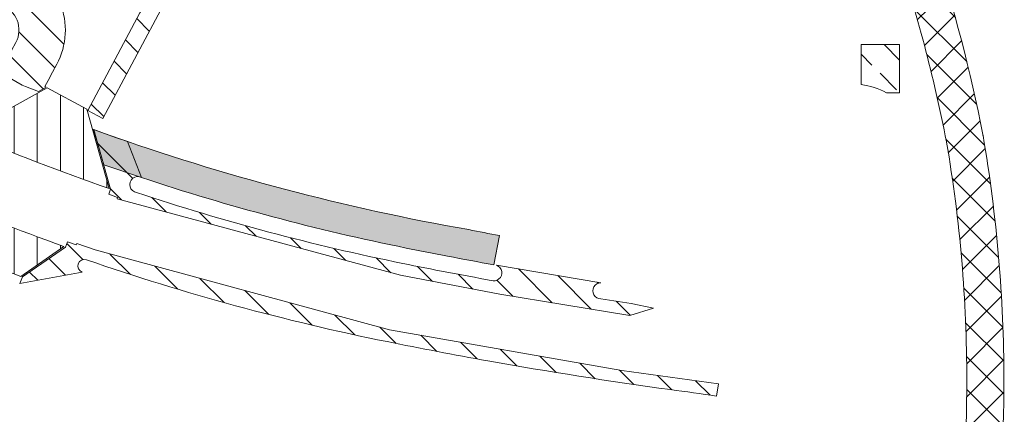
# Model space of a CAD drawing. Header units: metres. Extents: x 167411 to 168816, y 461777 to 462985.
# Tile 255 of 256: x 167811 to 167917, y 462668 to 462711. Entities that reach past the tile are written whole.
import ezdxf

# ---------------------------------------------------------------- set-up
doc = ezdxf.new("R2010")
doc.units = ezdxf.units.M
doc.header["$LTSCALE"] = 0.5
for name, color, linetype, lineweight, true_color in [('Noord-N-WE-GW-AANVULLEN-menggranulaat uitvullen', 7, 'Continuous', 18, 0xff7f01), ('Noord-N-WE-GW-AANVULLEN-teelgrond 1e grootte boom', 7, 'Continuous', 18, 0x0001ff), ('Noord-N-WE-GW-AANVULLEN-vrijgekomen grond (uitvullen)', 7, 'Continuous', 18, 0x0100ff), ('Noord-N-WE-GW-AANVULLEN-zand uitvullen', 7, 'Continuous', 18, 0x3fff01), ('Zuid-N-WE-GW-AANVULLEN-menggranulaat', 7, 'Continuous', 18, 0x01ff7f), ('Zuid-N-WE-GW-AANVULLEN-menggranulaat uitvullen', 7, 'Continuous', 18, 0xff7f01), ('Zuid-N-WE-GW-AANVULLEN-teelgrond 2e en 3e grootte boom', 7, 'Continuous', 18, 0xbf01ff), ('Zuid-N-WE-GW-AANVULLEN-vrijgekomen grond (uitvullen)', 7, 'Continuous', 18, 0x0100ff), ('Zuid-N-WE-GW-ONTGRAVEN-grond-menggranulaat', 7, 'Continuous', 18, 0xff0001)]:
    doc.layers.add(name, color=color, linetype=linetype, lineweight=lineweight, true_color=true_color)
pattern_1 = [(90, (0, 0), (-2.5, 0), [])]
pattern_2 = [(135, (0, 0), (-1.767766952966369, -1.767766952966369), [])]

msp = doc.modelspace()

# ---------------------------------------------------------------- hatches: boundary and pattern name
at = {"layer": 'Noord-N-WE-GW-AANVULLEN-menggranulaat uitvullen', "transparency": 33554687}
h = msp.add_hatch(dxfattribs=at)
h.set_pattern_fill('ANSI31', color=256, scale=20, angle=45)
h.set_pattern_definition(pattern_1)
edge = h.paths.add_edge_path()
edge.add_arc((167900.3322941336, 462924.6375822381), 245.4416141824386, 247.0729265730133, 250.9597259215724)
edge.add_line((167820.2612152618, 462692.6242026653), (167817.8346949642, 462701.1818654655))
edge.add_line((167817.8346949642, 462701.1818654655), (167813.5750626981, 462703.4749092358))
edge.add_line((167813.5750626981, 462703.4749092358), (167804.7182587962, 462698.5855036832))
at = {"layer": 'Noord-N-WE-GW-AANVULLEN-teelgrond 1e grootte boom'}
h = msp.add_hatch(dxfattribs=at)
h.set_pattern_fill('ANSI33', color=256, scale=20)
h.set_pattern_definition([(45, (0, 0), (-3.535533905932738, 3.535533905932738), []), (45, (3.5355339, 0), (-3.535533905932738, 3.535533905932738), [2.5, -1.25])])
h.paths.add_polyline_path([(167851.496245, 462738.563006), (167851.496245, 462733.563006), (167857.496245, 462733.563006), (167857.496245, 462738.563006)])
h.paths.add_polyline_path([(167851.3662560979, 462731.3587327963), (167851.3662560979, 462726.3587327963), (167857.3662560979, 462726.3587327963), (167857.3662560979, 462731.3587327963)])
h.paths.add_polyline_path([(167853.7575194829, 462724.8166165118), (167854.1870491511, 462719.8351002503), (167860.1648686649, 462720.3505358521), (167859.7353389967, 462725.3320521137)])
edge = h.paths.add_edge_path()
edge.add_line((167819.752561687, 462698.5678700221), (167818.5773189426, 462699.0071671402))
edge.add_line((167818.5773189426, 462699.0071671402), (167819.6625522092, 462695.1794274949))
edge.add_line((167819.6625522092, 462695.1794274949), (167823.7469851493, 462693.8079464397))
edge.add_arc((167900.6604038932, 462925.3685777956), 243.9999999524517, 251.6259691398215, 258.5614237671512)
edge.add_arc((167946.0157406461, 463149.5269567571), 472.7008644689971, 258.5614237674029, 259.1146180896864)
edge.add_arc((167946.0157504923, 463149.526999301), 472.7009081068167, 259.1146178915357, 259.7296689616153)
edge.add_line((167861.7366223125, 462684.3999445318), (167862.3462604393, 462687.5686881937))
edge.add_arc((167897.0482822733, 462880.5361637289), 196.0629412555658, 258.8202020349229, 259.8052653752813, ccw=False)
edge.add_arc((167900.6604038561, 462925.3685776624), 240.799999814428, 250.3668830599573, 260.0454236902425, ccw=False)
edge = h.paths.add_edge_path()
edge.add_line((167578.4032729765, 462799.7303160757), (167596.6203670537, 462796.9720314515))
edge.add_line((167596.6203670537, 462796.9720314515), (167601.6020787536, 462796.1410789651))
edge.add_arc((167606.5339795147, 462827.100711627), 31.34999999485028, 260.94877682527, 275.6641324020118)
edge.add_line((167609.6281247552, 462795.9037764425), (167609.6238054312, 462793.4097978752))
edge.add_arc((167603.0385404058, 462821.3954510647), 28.74999999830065, 263.5356267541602, 283.2413064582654, ccw=False)
edge.add_arc((167609.42836148, 462855.0211414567), 62.93352959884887, 252.2468160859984, 261.20118637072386, ccw=False)
edge.add_arc((167562.3483782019, 462696.7118973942), 102.2499999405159, 74.17099039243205, 77.73495314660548)
edge.add_arc((167562.3483781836, 462696.7118973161), 102.250000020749, 77.73495314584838, 81.12712426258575)
edge.add_line((167578.1196902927, 462797.7382711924), (167578.4032729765, 462799.7303160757))
edge = h.paths.add_edge_path()
edge.add_arc((167472.8983696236, 462038.8933752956), 768.1212285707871, 83.66386098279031, 84.63420210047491, ccw=False)
edge.add_line((167557.6691693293, 462802.3225686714), (167557.5895591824, 462800.5467459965))
edge.add_arc((167555.5527658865, 462613.8437053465), 186.7141502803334, 89.37496984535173, 91.48672537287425)
edge.add_line((167550.7084035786, 462800.495000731), (167546.2931048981, 462800.5326116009))
edge.add_line((167546.2931048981, 462800.5326116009), (167544.6420942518, 462803.1182976))
edge.add_line((167544.6420942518, 462803.1182976), (167544.728463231, 462803.6486691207))
edge = h.paths.add_edge_path()
edge.add_line((167502.3501883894, 462807.3307395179), (167484.6232827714, 462807.8409732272))
edge.add_line((167484.6232827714, 462807.8409732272), (167479.5257499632, 462809.9299242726))
edge.add_line((167479.5257499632, 462809.9299242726), (167479.5256575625, 462809.9101138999))
edge.add_arc((167475.679294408, 461985.2643094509), 824.6547746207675, 89.73275947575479, 92.94858476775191)
edge.add_arc((167431.5555315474, 462841.903473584), 33.11999999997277, 262.34218993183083, 272.94858476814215, ccw=False)
edge.add_line((167427.142078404, 462809.0788512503), (167426.7420394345, 462806.1212264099))
edge.add_arc((167432.0353601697, 462845.4296723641), 39.66324706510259, 262.3306199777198, 270.6948268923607)
edge.add_arc((167473.7999534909, 462046.5827580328), 760.3082304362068, 90.64474842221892, 93.112606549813, ccw=False)
edge.add_line((167465.244398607, 462806.842850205), (167494.8134747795, 462803.0676205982))
edge.add_arc((167472.8515045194, 461852.3212443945), 951.0000000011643, 86.68204269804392, 88.67671915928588, ccw=False)
edge.add_line((167527.8924539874, 462801.7271080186), (167531.204409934, 462801.5236236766))
edge.add_line((167531.204409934, 462801.5236236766), (167531.5202549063, 462805.673126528))
edge.add_arc((167473.7849370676, 462047.1590229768), 760.7082306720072, 85.64724816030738, 87.84798802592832)
at = {"layer": 'Noord-N-WE-GW-AANVULLEN-vrijgekomen grond (uitvullen)'}
h = msp.add_hatch(dxfattribs=at)
h.set_pattern_fill('ANSI31', color=256, scale=20, angle=90)
h.set_pattern_definition(pattern_2)
edge = h.paths.add_edge_path()
edge.add_line((167808.3683512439, 462705.2060566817), (167809.7296364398, 462707.5111501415))
edge.add_line((167809.7296364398, 462707.5111501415), (167810.1919921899, 462708.3776063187))
edge.add_arc((167807.6775825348, 462709.7193380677), 2.850000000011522, 331.9148606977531, 431.6198591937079)
edge.add_arc((167826.5179602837, 462766.4212134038), 56.90000000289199, 241.1594014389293, 251.6198591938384, ccw=False)
edge.add_arc((167788.8043579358, 462703.2807129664), 16.79999999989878, 52.33085639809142, 65.96969185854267)
edge.add_arc((167826.5179603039, 462766.4212134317), 56.90000003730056, 232.5141128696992, 237.141146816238, ccw=False)
edge.add_arc((167826.5179602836, 462766.4212134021), 56.90000000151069, 213.4083665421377, 232.5141128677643, ccw=False)
edge.add_arc((167743.0412131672, 462711.3609492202), 43.10000000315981, 33.40836654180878, 41.68478894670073)
edge.add_arc((167795.9287975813, 462740.0977247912), 20.69999999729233, 168.2508830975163, 180.204525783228, ccw=False)
edge.add_line((167775.6624913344, 462744.3127966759), (167776.1615525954, 462746.2415042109))
edge.add_arc((167743.0412131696, 462711.3609492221), 48.10000000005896, 33.40836654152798, 46.48278059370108, ccw=False)
edge.add_arc((167826.5179602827, 462766.4212134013), 51.90000000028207, 213.408366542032, 251.6198591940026)
edge.add_arc((167807.6775825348, 462709.7193380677), 7.849999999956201, -28.085139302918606, 71.61985919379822, ccw=False)
edge.add_line((167814.6032371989, 462706.0236909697), (167814.1408814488, 462705.1572347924))
edge.add_line((167814.1408814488, 462705.1572347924), (167813.670098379, 462704.2749857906))
edge.add_line((167813.670098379, 462704.2749857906), (167813.6721555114, 462704.2745007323))
edge.add_line((167813.6721555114, 462704.2745007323), (167813.3166532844, 462703.6141082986))
edge.add_line((167813.3166532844, 462703.6141082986), (167813.4487317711, 462703.5430078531))
edge.add_line((167813.4487317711, 462703.5430078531), (167812.636672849, 462703.1049307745))
edge.add_line((167812.636672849, 462703.1049307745), (167811.2170867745, 462703.6284077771))
edge.add_line((167811.2170867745, 462703.6284077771), (167810.8745591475, 462703.766880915))
edge.add_line((167810.8745591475, 462703.766880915), (167808.3683512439, 462705.2060566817))
h = msp.add_hatch(dxfattribs=at)
h.set_pattern_fill('ANSI31', color=256, scale=20, angle=90)
h.set_pattern_definition(pattern_2)
edge = h.paths.add_edge_path()
edge.add_line((167873.2715945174, 462682.4604308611), (167862.0112099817, 462684.3537748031))
edge.add_arc((167861.7326701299, 462683.5368197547), 0.8631338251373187, -110.2783109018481, 71.17325119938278, ccw=False)
edge.add_arc((167946.0157744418, 463149.5271277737), 474.4010387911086, 258.5614237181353, 259.7296688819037, ccw=False)
edge.add_arc((167900.6604038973, 462925.3685778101), 245.6999999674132, 251.625969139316, 258.5614234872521, ccw=False)
edge.add_arc((167823.3366962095, 462693.0485631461), 0.8631338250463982, 61.617989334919, 261.6339489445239, ccw=False)
edge.add_line((167823.7469851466, 462693.8079464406), (167822.2276370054, 462697.7000884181))
edge.add_line((167822.2276370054, 462697.7000884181), (167819.752561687, 462698.5678700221))
edge.add_line((167819.752561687, 462698.5678700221), (167818.601261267, 462698.9982176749))
edge.add_line((167818.601261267, 462698.9982176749), (167820.4021979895, 462692.5706137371))
edge.add_line((167820.4021979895, 462692.5706137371), (167820.2048240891, 462692.0040066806))
edge.add_line((167820.2048240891, 462692.0040066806), (167821.149020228, 462691.6746229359))
edge.add_line((167821.149020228, 462691.6746229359), (167821.0996126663, 462691.532993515))
edge.add_line((167821.0996126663, 462691.532993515), (167851.676030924, 462683.2745233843))
edge.add_line((167851.676030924, 462683.2745233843), (167862.3660879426, 462681.2385327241))
edge.add_line((167862.3660879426, 462681.2385327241), (167876.405356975, 462678.9467754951))
edge.add_line((167876.405356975, 462678.9467754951), (167878.9391137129, 462679.7336717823))
edge.add_line((167878.9391137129, 462679.7336717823), (167876.5470773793, 462680.2399602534))
edge.add_line((167876.5470773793, 462680.2399602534), (167873.2855559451, 462680.7343581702))
edge.add_arc((167873.2676423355, 462681.5973060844), 0.8631338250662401, 89.73764887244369, 271.1892106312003, ccw=False)
at = {"layer": 'Noord-N-WE-GW-AANVULLEN-zand uitvullen'}
h = msp.add_hatch(dxfattribs=at)
h.set_pattern_fill('ANSI31', color=256, scale=20, angle=90)
h.set_pattern_definition(pattern_2)
edge = h.paths.add_edge_path()
edge.add_line((167749.9464689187, 462732.4489679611), (167748.3157090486, 462733.7721422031))
edge.add_line((167748.3157090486, 462733.7721422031), (167754.5501662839, 462741.3597160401))
edge.add_line((167754.5501662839, 462741.3597160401), (167764.9394306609, 462754.0038497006))
edge.add_arc((167764.012295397, 462752.4029373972), 1.850000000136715, -26.0576243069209, 59.923609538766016, ccw=False)
edge.add_line((167765.6742479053, 462751.5902788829), (167765.4030401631, 462751.2602086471))
edge.add_line((167765.4030401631, 462751.2602086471), (167764.7681908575, 462750.4875726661))
edge.add_line((167764.7681908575, 462750.4875726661), (167756.1026763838, 462739.9413088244))
edge.add_line((167756.1026763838, 462739.9413088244), (167749.9464689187, 462732.4489679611))
edge = h.paths.add_edge_path()
edge.add_line((167810.1293982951, 462723.4999018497), (167809.4386496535, 462721.6654249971))
edge.add_arc((167826.3977031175, 462766.3047533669), 47.75226834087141, 213.4088242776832, 249.1975735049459, ccw=False)
edge.add_arc((167742.884921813, 462711.218561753), 52.29208756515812, 33.40992391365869, 41.08554998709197)
edge.add_line((167782.2989929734, 462745.5841465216), (167783.772605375, 462746.8761828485))
edge.add_arc((167742.9192725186, 462711.2429217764), 54.21000000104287, 33.408366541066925, 41.095720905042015, ccw=False)
edge.add_arc((167826.3960196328, 462766.3031859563), 45.79000000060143, 213.4083665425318, 249.1916025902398)
edge = h.paths.add_edge_path()
edge.add_line((167832.8608694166, 462724.461658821), (167832.8628630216, 462724.417020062))
edge.add_line((167832.8628630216, 462724.417020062), (167832.8399695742, 462724.4160300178))
edge.add_line((167832.8399695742, 462724.4160300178), (167833.0613952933, 462719.4580923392))
edge.add_line((167833.0613952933, 462719.4580923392), (167833.0842872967, 462719.4591147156))
edge.add_line((167833.0842872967, 462719.4591147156), (167833.1341986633, 462718.3415505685))
edge.add_arc((167836.0106400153, 462774.2175613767), 55.94999998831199, 267.0530717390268, 274.9281216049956)
edge.add_line((167840.8170770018, 462718.4743944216), (167870.436461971, 462721.0283165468))
edge.add_line((167870.436461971, 462721.0283165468), (167870.6169378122, 462718.9360860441))
edge.add_line((167870.6169378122, 462718.9360860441), (167840.9974794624, 462716.3821575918))
edge.add_arc((167836.0106400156, 462774.2175613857), 58.04999999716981, 263.4683981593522, 274.9281216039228, ccw=False)
edge.add_arc((167829.7258858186, 462719.3261744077), 2.800000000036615, 177.8736503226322, 263.4683981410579, ccw=False)
edge.add_line((167826.9278137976, 462719.4300636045), (167829.8827276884, 462718.7707483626))
edge.add_line((167829.8827276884, 462718.7707483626), (167830.4841172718, 462721.4660514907))
edge.add_line((167830.4841172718, 462721.4660514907), (167830.5117628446, 462721.6108535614))
edge.add_line((167830.5117628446, 462721.6108535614), (167830.9468928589, 462724.3377614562))
edge.add_line((167830.9468928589, 462724.3377614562), (167830.7587835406, 462724.3677778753))
edge.add_line((167830.7587835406, 462724.3677778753), (167832.8608694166, 462724.461658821))
edge = h.paths.add_edge_path()
edge.add_line((167827.8648713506, 462724.8295566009), (167829.5824657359, 462724.555481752))
edge.add_line((167829.5824657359, 462724.555481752), (167832.8102013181, 462724.6996351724))
edge.add_line((167832.8102013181, 462724.6996351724), (167832.5505339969, 462730.5138395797))
edge.add_line((167832.5505339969, 462730.5138395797), (167827.9559298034, 462730.3086406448))
edge.add_arc((167795.3298903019, 462728.1105633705), 32.69999995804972, -5.758553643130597, 3.854299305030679, ccw=False)
edge = h.paths.add_edge_path()
edge.add_line((167817.9536276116, 462701.0487781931), (167819.5593207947, 462700.1919530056))
edge.add_line((167819.5593207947, 462700.1919530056), (167826.4026807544, 462713.0164317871))
edge.add_arc((167826.0324682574, 462710.2410142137), 2.799999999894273, 82.40217579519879, 151.9148606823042)
edge.add_line((167823.5621710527, 462711.5592068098), (167817.9536276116, 462701.0487781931))
at = {"layer": 'Zuid-N-WE-GW-AANVULLEN-menggranulaat'}
h = msp.add_hatch(dxfattribs=at)
h.set_pattern_fill('ANSI37', color=256, scale=20)
h.set_pattern_definition([(45, (0, 0), (-1.767766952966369, 1.767766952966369), []), (135, (0, 0), (-1.767766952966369, -1.767766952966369), [])])
edge = h.paths.add_edge_path()
edge.add_arc((167803.4791472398, 462466.3690323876), 20.99999999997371, 297.6526232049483, 334.9313167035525)
edge.add_line((167822.5009582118, 462457.4712401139), (167827.8134121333, 462468.8282701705))
edge.add_arc((167808.7916689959, 462477.7260058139), 20.99991456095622, 334.9313782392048, 364.503464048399)
edge.add_line((167829.7267481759, 462479.3749058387), (167827.4790799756, 462507.9125713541))
edge.add_arc((167825.4852546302, 462507.755534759), 2.000000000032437, 4.503402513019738, 90.27156755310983)
edge.add_arc((167824.8460969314, 462642.6050917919), 132.8510717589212, 259.64941472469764, 270.2715675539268, ccw=False)
edge.add_arc((167754.8900732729, 462225.1511423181), 290.4445156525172, 80.86994677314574, 87.31915756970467)
edge.add_arc((167775.0175849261, 462636.516389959), 121.415015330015, 260.654251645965, 266.9109979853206, ccw=False)
edge.add_arc((167974.3146421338, 463868.2755060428), 1369.192570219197, 259.95828140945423, 260.7955184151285, ccw=False)
edge.add_arc((167530.3156294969, 461237.1591816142), 1299.214996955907, 80.9099083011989, 81.3481679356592)
edge.add_line((167725.7562178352, 462521.5900223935), (167726.5613614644, 462523.2881156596))
edge.add_arc((167530.3156294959, 461237.1591816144), 1301.01499695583, 80.90924953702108, 81.32436302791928, ccw=False)
edge.add_arc((167974.3146421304, 463868.2755060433), 1367.392570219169, 259.957655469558, 260.7956117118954)
edge.add_arc((167775.0175849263, 462636.5163899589), 119.6150153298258, 260.6531923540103, 266.9079431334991)
edge.add_arc((167754.8900732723, 462225.1511423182), 292.2445156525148, 80.8661692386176, 87.3178939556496, ccw=False)
edge.add_arc((167824.846096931, 462642.6050917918), 131.0510717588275, 259.6410738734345, 270.081003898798)
edge.add_arc((167825.0285473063, 462513.5541490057), 1.999999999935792, 270.0810038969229, 364.5034025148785)
edge.add_line((167827.0223726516, 462513.711185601), (167826.3476529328, 462522.277808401))
edge.add_arc((167851.2704697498, 462524.2407658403), 25.00000000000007, 159.6344798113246, 184.5034025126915, ccw=False)
edge.add_line((167827.8331801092, 462532.9409643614), (167839.6054740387, 462564.6541099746))
edge.add_arc((167863.0427636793, 462555.9539114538), 25.00000000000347, 92.92646269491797, 159.6344798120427, ccw=False)
edge.add_arc((167859.6731861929, 462621.8678397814), 41.00000000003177, 272.9264626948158, 332.9525938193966)
edge.add_arc((167761.4366320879, 462672.0242893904), 151.2999999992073, 332.9525938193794, 343.4711954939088)
edge.add_arc((167761.4366320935, 462672.0242893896), 151.2999999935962, 343.4711954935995, 352.7182832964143)
edge.add_arc((167761.4366320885, 462672.0242893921), 151.299999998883, 352.7182832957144, 359.9848447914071)
edge.add_arc((167762.6427129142, 462672.126905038), 150.0939816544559, 359.9455512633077, 369.780692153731)
edge.add_arc((167930.1719424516, 462701.5206140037), 19.9999999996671, 191.1198891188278, 191.2334212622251, ccw=False)
edge.add_arc((167737.3431602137, 462663.465514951), 176.548040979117, 11.16895386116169, 18.09769581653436)
edge.add_line((167905.1570562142, 462718.3080812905), (167903.1593950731, 462724.0577253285))
edge.add_arc((167739.6427847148, 462664.0457215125), 174.1812919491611, 20.15357154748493, 22.68530781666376)
edge.add_line((167900.3488921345, 462731.2221273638), (167888.5491926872, 462758.9092599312))
edge.add_arc((165746.7489998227, 461786.7376482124), 2352.110904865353, 24.41348664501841, 26.09998645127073)
edge.add_line((167859.0096983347, 462821.5228676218), (167856.2721985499, 462827.0317757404))
edge.add_line((167856.2721985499, 462827.0317757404), (167849.4427865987, 462840.7263118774))
edge.add_line((167849.4427865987, 462840.7263118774), (167853.1350324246, 462842.2854980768))
edge.add_line((167853.1350324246, 462842.2854980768), (167860.3813711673, 462827.7549278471))
edge.add_line((167860.3813711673, 462827.7549278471), (167861.3957378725, 462825.6996336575))
edge.add_line((167861.3957378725, 462825.6996336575), (167863.1099234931, 462822.2444456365))
edge.add_arc((165737.1791078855, 461782.2200335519), 2366.692335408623, 24.416192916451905, 26.068294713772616, ccw=False)
edge.add_line((167892.2107470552, 462760.5202148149), (167904.0259808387, 462732.7966320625))
edge.add_arc((167739.8099433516, 462664.1044459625), 178.0042791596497, 19.80421544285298, 22.699741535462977, ccw=False)
edge.add_line((167907.2863097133, 462724.4135672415), (167909.2465979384, 462718.6607007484))
edge.add_arc((167740.0904840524, 462664.1680653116), 177.7167357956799, 11.117207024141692, 17.85603628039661, ccw=False)
edge.add_arc((167930.1719424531, 462701.5206139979), 16.00000000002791, 191.1198890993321, 191.4083296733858)
edge.add_arc((167760.3030476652, 462671.9276384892), 156.4335888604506, 0.020354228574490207, 9.726300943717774, ccw=False)
edge.add_arc((167761.4366320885, 462672.0242893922), 155.2999999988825, 352.7182832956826, 359.9848447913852, ccw=False)
edge.add_arc((167761.4366320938, 462672.0242893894), 155.2999999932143, 343.47119549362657, 352.71828329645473, ccw=False)
edge.add_arc((167761.4366320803, 462672.0242893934), 155.3000000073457, 332.95259381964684, 343.47119549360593, ccw=False)
edge.add_arc((167859.6731861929, 462621.8678397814), 45.0000000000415, 272.9264626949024, 332.9525938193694, ccw=False)
edge.add_arc((167863.0427636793, 462555.9539114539), 20.99999999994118, 92.92646269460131, 159.6344798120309)
edge.add_line((167843.3554403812, 462563.2620782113), (167831.5831464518, 462531.548932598))
edge.add_arc((167851.2704697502, 462524.2407658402), 21.00000000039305, 159.6344798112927, 184.5034025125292)
edge.add_line((167830.3353036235, 462522.5918815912), (167833.7143988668, 462479.6889790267))
edge.add_arc((167808.7916777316, 462477.7260042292), 24.99990597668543, -25.068626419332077, 4.503459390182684, ccw=False)
edge.add_line((167831.4366161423, 462467.1334566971), (167826.1241603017, 462455.7764225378))
edge.add_arc((167803.4791472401, 462466.3690323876), 24.99999999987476, 326.0230712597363, 334.93131670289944, ccw=False)
edge.add_line((167824.2107141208, 462452.3975566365), (167824.3351035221, 462452.313727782))
edge.add_arc((167826.6985021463, 462450.7209795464), 2.849999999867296, 146.0230712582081, 226.2503602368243)
edge.add_line((167824.7277028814, 462448.6622298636), (167832.9604662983, 462440.7811726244))
edge.add_line((167832.9604662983, 462440.7811726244), (167832.856741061, 462440.6728163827))
edge.add_line((167832.856741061, 462440.6728163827), (167836.0875973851, 462437.5799832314))
edge.add_arc((167853.3620299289, 462455.6518945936), 24.99999999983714, 226.2924793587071, 277.4629986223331)
edge.add_line((167856.6091772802, 462430.8636708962), (167887.2002697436, 462434.8709683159))
edge.add_line((167887.2002697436, 462434.8709683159), (167887.6548703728, 462431.4006169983))
edge.add_line((167887.6548703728, 462431.4006169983), (167857.0637779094, 462427.3933195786))
edge.add_arc((167853.3620299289, 462455.6518945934), 28.49999999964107, 226.4362674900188, 277.4629986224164, ccw=False)
edge.add_line((167833.7209410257, 462435.0005598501), (167830.4365544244, 462438.1445760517))
edge.add_line((167830.4365544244, 462438.1445760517), (167830.3328291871, 462438.03621981))
edge.add_line((167830.3328291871, 462438.03621981), (167822.1006203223, 462445.9165948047))
edge.add_arc((167820.1298408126, 462443.8578262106), 2.850000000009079, 46.25091003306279, 126.488941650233)
edge.add_line((167818.435038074, 462446.1491454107), (167818.3458420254, 462446.2697441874))
edge.add_arc((167803.479147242, 462466.3690323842), 24.99999999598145, 300.71144744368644, 306.4889533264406, ccw=False)
edge.add_line((167816.2470148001, 462444.8752761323), (167813.2254524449, 462447.7677008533))
at = {"layer": 'Zuid-N-WE-GW-AANVULLEN-menggranulaat uitvullen', "transparency": 33554687}
h = msp.add_hatch(dxfattribs=at)
h.set_pattern_fill('ANSI31', color=256, scale=20, angle=45)
h.set_pattern_definition(pattern_1)
edge = h.paths.add_edge_path()
edge.add_line((167800.7593120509, 462692.1080691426), (167801.7129940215, 462686.6669334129))
edge.add_line((167801.7129940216, 462686.6669334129), (167810.7334609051, 462683.1577698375))
edge.add_line((167810.7334609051, 462683.1577698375), (167815.3785713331, 462686.3751301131))
edge.add_arc((167902.8519649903, 462930.942686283), 259.7400318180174, 246.8551472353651, 250.3196191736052, ccw=False)
at = {"layer": 'Zuid-N-WE-GW-AANVULLEN-teelgrond 2e en 3e grootte boom'}
h = msp.add_hatch(dxfattribs=at)
h.set_pattern_fill('ANSI33', color=256, scale=20, angle=90)
h.set_pattern_definition([(135, (0, 0), (-3.535533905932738, -3.535533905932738), []), (135, (2.164890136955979e-16, 3.5355339), (-3.535533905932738, -3.535533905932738), [2.5, -1.25])])
edge = h.paths.add_edge_path()
edge.add_line((167901.3453919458, 462708.1611653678), (167905.4953919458, 462708.1611653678))
edge.add_line((167905.4953919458, 462708.1611653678), (167905.4953919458, 462702.9611653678))
edge.add_line((167905.4953919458, 462702.9611653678), (167904.0820673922, 462702.9611653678))
edge.add_arc((167900.0819537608, 462695.134463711), 8.789662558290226, 62.92908381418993, 81.7355981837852)
edge.add_line((167901.3453919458, 462703.8328481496), (167901.3453919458, 462708.1611653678))
at = {"layer": 'Zuid-N-WE-GW-AANVULLEN-vrijgekomen grond (uitvullen)'}
h = msp.add_hatch(dxfattribs=at)
h.set_pattern_fill('ANSI31', color=256, scale=20, angle=90)
h.set_pattern_definition(pattern_2)
edge = h.paths.add_edge_path()
edge.add_arc((167857.6467378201, 462491.8398321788), 180.5997303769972, 81.04708870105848, 82.64069331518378)
edge.add_arc((167946.015741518, 463149.5269553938), 483.000863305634, 259.8721600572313, 262.23771156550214, ccw=False)
edge.add_arc((167946.0157500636, 463149.5270002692), 483.0009089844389, 258.5614235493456, 259.8721599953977, ccw=False)
edge.add_arc((167900.6604039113, 462925.3685778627), 254.3000000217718, 250.9847401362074, 258.5614234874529, ccw=False)
edge.add_arc((167817.5763121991, 462684.2834607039), 0.7000000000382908, 70.98474013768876, 250.9847401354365)
edge.add_line((167817.3482382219, 462683.6216584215), (167810.6284903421, 462682.392659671))
edge.add_line((167810.6284903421, 462682.392659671), (167810.9004892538, 462683.0915992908))
edge.add_line((167810.9004892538, 462683.0915992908), (167815.5534832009, 462686.3117435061))
edge.add_line((167815.5534832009, 462686.3117435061), (167815.7596381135, 462686.8800680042))
edge.add_line((167815.7596381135, 462686.8800680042), (167816.6964651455, 462686.5402419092))
edge.add_line((167816.6964651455, 462686.5402419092), (167816.7491090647, 462686.6895592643))
edge.add_line((167816.7491090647, 462686.6895592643), (167818.7297699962, 462686.0019735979))
edge.add_line((167818.7297699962, 462686.0019735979), (167850.4861271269, 462677.3936961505))
edge.add_line((167850.4861271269, 462677.3936961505), (167875.5273633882, 462673.0113625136))
edge.add_line((167875.5273633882, 462673.0113625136), (167885.9610767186, 462671.5653941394))
edge.add_line((167885.9610767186, 462671.5653941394), (167885.7521514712, 462670.2392389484))
at = {"layer": 'Zuid-N-WE-GW-ONTGRAVEN-grond-menggranulaat'}
h = msp.add_hatch(dxfattribs=at)
h.set_pattern_fill('ANSI31', color=256, scale=20)
h.set_pattern_definition([(45, (0, 0), (-1.767766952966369, 1.767766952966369), [])])
edge = h.paths.add_edge_path()
edge.add_line((167853.1350324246, 462842.2854980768), (167849.4427865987, 462840.7263118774))
edge.add_line((167849.4427865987, 462840.7263118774), (167856.2721985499, 462827.0317757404))
edge.add_line((167856.2721985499, 462827.0317757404), (167859.0096983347, 462821.5228676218))
edge.add_arc((165746.7489998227, 461786.7376482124), 2352.110904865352, 24.413486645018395, 26.099986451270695, ccw=False)
edge.add_line((167888.5491926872, 462758.9092599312), (167900.3488921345, 462731.2221273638))
edge.add_arc((167739.6427847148, 462664.0457215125), 174.1812919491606, 20.153571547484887, 22.685307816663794, ccw=False)
edge.add_line((167903.1593950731, 462724.0577253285), (167905.1570562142, 462718.3080812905))
edge.add_arc((167737.3431602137, 462663.465514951), 176.5480409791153, 11.168953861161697, 18.097695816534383, ccw=False)
edge.add_arc((167930.1719424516, 462701.5206140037), 19.99999999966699, 191.1198891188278, 191.2334212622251)
edge.add_arc((167762.6427129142, 462672.126905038), 150.0939816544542, -0.054448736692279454, 9.780692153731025, ccw=False)
edge.add_arc((167761.4366320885, 462672.0242893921), 151.2999999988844, 352.7182832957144, 359.984844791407, ccw=False)
edge.add_arc((167761.4366320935, 462672.0242893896), 151.2999999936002, 343.4711954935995, 352.7182832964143, ccw=False)
edge.add_arc((167761.4366320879, 462672.0242893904), 151.299999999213, 332.95259381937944, 343.4711954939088, ccw=False)
edge.add_arc((167859.6731861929, 462621.8678397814), 41.00000000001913, 272.9264626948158, 332.9525938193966, ccw=False)
edge.add_arc((167863.0427636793, 462555.9539114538), 25.00000000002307, 92.926462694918, 159.6344798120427)
edge.add_line((167839.6054740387, 462564.6541099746), (167827.8331801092, 462532.9409643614))
edge.add_arc((167851.2704697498, 462524.2407658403), 24.99999999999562, 159.6344798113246, 184.5034025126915)
edge.add_line((167826.3476529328, 462522.277808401), (167827.0223726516, 462513.711185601))
edge.add_arc((167825.0285473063, 462513.5541490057), 1.999999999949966, -89.91899610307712, 4.5034025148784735, ccw=False)
edge.add_arc((167824.846096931, 462642.6050917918), 131.0510717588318, 259.6410738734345, 270.08100389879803, ccw=False)
edge.add_arc((167754.8900732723, 462225.1511423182), 292.2445156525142, 80.86616923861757, 87.31789395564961)
edge.add_arc((167775.0175849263, 462636.5163899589), 119.6150153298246, 260.65319235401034, 266.90794313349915, ccw=False)
edge.add_arc((167974.3146421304, 463868.2755060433), 1367.392570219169, 259.957655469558, 260.7956117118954, ccw=False)
edge.add_arc((167530.3156294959, 461237.1591816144), 1301.01499695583, 80.90924953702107, 81.3243630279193)
edge.add_line((167726.5613614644, 462523.2881156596), (167725.7562178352, 462521.5900223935))
edge.add_arc((167530.3156294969, 461237.1591816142), 1299.214996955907, 80.90990830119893, 81.3481679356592, ccw=False)
edge.add_arc((167974.3146421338, 463868.2755060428), 1369.192570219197, 259.9582814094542, 260.7955184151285)
edge.add_arc((167775.0175849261, 462636.516389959), 121.4150153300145, 260.654251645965, 266.9109979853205)
edge.add_arc((167754.8900732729, 462225.1511423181), 290.4445156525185, 80.86994677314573, 87.31915756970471, ccw=False)
edge.add_arc((167824.8460969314, 462642.6050917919), 132.8510717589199, 259.6494147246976, 270.2715675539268)
edge.add_arc((167825.4852546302, 462507.755534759), 2.000000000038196, 4.503402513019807, 90.27156755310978, ccw=False)
edge.add_line((167827.4790799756, 462507.9125713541), (167829.7267481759, 462479.3749058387))
edge.add_arc((167808.7916689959, 462477.7260058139), 20.9999145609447, -25.068621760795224, 4.50346404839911, ccw=False)
edge.add_line((167827.8134121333, 462468.8282701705), (167822.5009582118, 462457.4712401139))
edge.add_arc((167803.4791472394, 462466.369032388), 21.00000000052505, 297.652623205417, 334.9313167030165, ccw=False)
edge.add_line((167813.2254524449, 462447.7677008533), (167816.2470148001, 462444.8752761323))
edge.add_line((167816.2470148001, 462444.8752761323), (167827.0136215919, 462434.5688200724))
edge.add_line((167827.0136215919, 462434.5688200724), (167830.4365544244, 462438.1445760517))
edge.add_line((167830.4365544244, 462438.1445760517), (167833.7209410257, 462435.0005598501))
edge.add_arc((167853.3620299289, 462455.6518945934), 28.49999999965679, 226.4362674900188, 277.4629986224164)
edge.add_line((167857.0637779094, 462427.3933195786), (167887.6548703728, 462431.4006169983))
edge.add_line((167887.6548703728, 462431.4006169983), (167887.2002697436, 462434.8709683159))
edge.add_line((167887.2002697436, 462434.8709683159), (167856.6091772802, 462430.8636708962))
edge.add_arc((167853.3620299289, 462455.6518945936), 24.99999999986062, 226.2924793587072, 277.4629986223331, ccw=False)
edge.add_line((167836.0875973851, 462437.5799832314), (167832.856741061, 462440.6728163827))
edge.add_line((167832.856741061, 462440.6728163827), (167832.9604662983, 462440.7811726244))
edge.add_line((167832.9604662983, 462440.7811726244), (167824.7277028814, 462448.6622298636))
edge.add_arc((167826.6985021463, 462450.7209795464), 2.849999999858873, 146.0230712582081, 226.2503602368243, ccw=False)
edge.add_line((167824.3351035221, 462452.313727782), (167824.2107141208, 462452.3975566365))
edge.add_arc((167803.4791472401, 462466.3690323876), 24.99999999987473, 326.0230712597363, 334.9313167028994)
edge.add_line((167826.1241603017, 462455.7764225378), (167831.4366161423, 462467.1334566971))
edge.add_arc((167808.7916777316, 462477.7260042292), 24.99990597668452, 334.9313735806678, 364.5034593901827)
edge.add_line((167833.7143988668, 462479.6889790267), (167830.3353036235, 462522.5918815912))
edge.add_arc((167851.2704697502, 462524.2407658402), 21.00000000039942, 159.6344798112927, 184.5034025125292, ccw=False)
edge.add_line((167831.5831464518, 462531.548932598), (167843.3554403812, 462563.2620782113))
edge.add_arc((167863.0427636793, 462555.9539114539), 20.99999999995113, 92.9264626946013, 159.6344798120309, ccw=False)
edge.add_arc((167859.6731861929, 462621.8678397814), 45.00000000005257, 272.9264626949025, 332.9525938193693)
edge.add_arc((167761.4366320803, 462672.0242893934), 155.3000000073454, 332.9525938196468, 343.471195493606)
edge.add_arc((167761.4366320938, 462672.0242893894), 155.2999999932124, 343.4711954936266, 352.7182832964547)
edge.add_arc((167761.4366320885, 462672.0242893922), 155.2999999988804, 352.7182832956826, 359.9848447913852)
edge.add_arc((167760.3030476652, 462671.9276384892), 156.4335888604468, 0.02035422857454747, 9.726300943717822)
edge.add_arc((167930.1719424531, 462701.5206139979), 16.00000000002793, 191.1198890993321, 191.4083296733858, ccw=False)
edge.add_arc((167740.0904840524, 462664.1680653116), 177.7167357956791, 11.11720702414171, 17.85603628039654)
edge.add_line((167909.2465979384, 462718.6607007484), (167907.2863097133, 462724.4135672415))
edge.add_arc((167739.8099433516, 462664.1044459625), 178.0042791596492, 19.80421544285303, 22.69974153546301)
edge.add_line((167904.0259808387, 462732.7966320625), (167892.2107470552, 462760.5202148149))
edge.add_arc((165737.1791078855, 461782.2200335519), 2366.692335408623, 24.41619291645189, 26.06829471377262)
edge.add_line((167863.1099234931, 462822.2444456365), (167861.3957378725, 462825.6996336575))
edge.add_line((167861.3957378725, 462825.6996336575), (167860.3813711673, 462827.7549278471))
edge.add_line((167860.3813711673, 462827.7549278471), (167853.1350324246, 462842.2854980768))

# ---------------------------------------------------------------- linework, layer by layer
at = {"layer": 'Noord-N-WE-GW-AANVULLEN-menggranulaat uitvullen'}
msp.add_lwpolyline([(167804.7182587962, 462698.5855036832, 0.01696098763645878), (167820.2612152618, 462692.6242026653), (167817.8346949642, 462701.1818654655), (167813.5750626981, 462703.4749092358)], format="xyb", close=True, dxfattribs=at)
at = {"layer": 'Noord-N-WE-GW-AANVULLEN-teelgrond 1e grootte boom', "flags": 128}
msp.add_lwpolyline([(167819.752561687, 462698.5678700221), (167818.5773189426, 462699.0071671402), (167819.6625522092, 462695.1794274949), (167823.7469851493, 462693.8079464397, 0.03027087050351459), (167852.2709839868, 462686.2149367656, 0.002413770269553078), (167856.7485903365, 462685.331434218, 0.002683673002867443), (167861.7366223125, 462684.3999445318), (167862.3462604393, 462687.5686881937, -0.004298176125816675), (167859.033940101, 462688.1937952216, -0.04225572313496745)], format="xyb", close=True, dxfattribs=at)
at = {"layer": 'Noord-N-WE-GW-AANVULLEN-vrijgekomen grond (uitvullen)', "flags": 128}
for points in [[(167808.3683512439, 462705.2060566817), (167809.7296364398, 462707.5111501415), (167810.1919921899, 462708.3776063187, 0.464741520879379), (167808.5762449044, 462712.4239463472, -0.04567407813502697), (167799.0708520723, 462716.578799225, 0.05958099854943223), (167795.6456510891, 462718.6246599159, -0.0201919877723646), (167791.8905551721, 462721.2708776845, -0.08355820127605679), (167779.0196911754, 462735.0919230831, 0.0361284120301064), (167775.2289294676, 462740.0238332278, -0.05220495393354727), (167775.6624913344, 462744.3127966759), (167776.1615525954, 462746.2415042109, -0.05710986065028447), (167783.1935285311, 462737.844936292, 0.1682914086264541), (167810.1528455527, 462717.1688731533, -0.4647415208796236), (167814.6032371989, 462706.0236909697), (167814.1408814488, 462705.1572347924), (167813.670098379, 462704.2749857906), (167813.6721555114, 462704.2745007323), (167813.3166532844, 462703.6141082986), (167813.4487317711, 462703.5430078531), (167812.636672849, 462703.1049307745), (167811.2170867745, 462703.6284077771), (167810.8745591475, 462703.766880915)], [(167873.2715945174, 462682.4604308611), (167862.0112099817, 462684.3537748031, -1.01274818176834), (167861.4335246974, 462682.7271827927, -0.005097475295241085), (167851.9338434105, 462684.5487026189, -0.03027086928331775), (167823.2111129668, 462692.1946141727, -1.191922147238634), (167823.7469851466, 462693.8079464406), (167822.2276370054, 462697.7000884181), (167819.752561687, 462698.5678700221), (167818.601261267, 462698.9982176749), (167820.4021979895, 462692.5706137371), (167820.2048240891, 462692.0040066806), (167821.149020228, 462691.6746229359), (167821.0996126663, 462691.532993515), (167851.676030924, 462683.2745233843), (167862.3660879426, 462681.2385327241), (167876.405356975, 462678.9467754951), (167878.9391137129, 462679.7336717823), (167876.5470773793, 462680.2399602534), (167873.2855559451, 462680.7343581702, -1.012748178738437)]]:
    msp.add_lwpolyline(points, format="xyb", close=True, dxfattribs=at)
at = {"layer": 'Noord-N-WE-GW-AANVULLEN-zand uitvullen'}
msp.add_lwpolyline([(167817.9536276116, 462701.0487781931), (167819.5593207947, 462700.1919530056), (167826.4026807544, 462713.0164317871, 0.3129626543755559), (167823.5621710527, 462711.5592068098)], format="xyb", close=True, dxfattribs=at)
at = {"layer": 'Zuid-N-WE-GW-AANVULLEN-menggranulaat', "flags": 128}
for points in [[(167863.1099234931, 462822.2444456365, -0.007208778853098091), (167892.2107470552, 462760.5202148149), (167904.0259808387, 462732.7966320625, -0.01263478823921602), (167907.2863097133, 462724.4135672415), (167909.2465979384, 462718.6607007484, -0.02941216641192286), (167914.4723300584, 462698.434812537, 0.001258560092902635), (167914.4880635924, 462698.3558163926, -0.0423755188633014), (167916.7366266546, 462671.9832112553, -0.0317169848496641), (167915.4841280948, 462652.3403118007, -0.04036994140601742), (167910.3191437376, 462627.841852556, -0.0459283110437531), (167899.7515627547, 462601.4050996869, -0.2680714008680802), (167861.9706253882, 462576.9265250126, 0.2995769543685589)], [(167861.7664085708, 462580.9213085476, 0.268071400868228), (167896.1890403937, 462603.2240099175, 0.04592831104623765), (167906.4844364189, 462628.9798419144, 0.0403699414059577), (167911.5163883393, 462652.8473041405, 0.03171698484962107), (167912.7366267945, 462671.9842692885, 0.04294026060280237), (167910.5551086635, 462697.624483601, -0.0004953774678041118), (167910.5474269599, 462697.663362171, 0.03024155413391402), (167905.1570562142, 462718.3080812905), (167903.1593950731, 462724.0577253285, 0.01104723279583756), (167900.3488921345, 462731.2221273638), (167888.5491926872, 462758.9092599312, 0.007358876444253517), (167859.0096983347, 462821.5228676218)]]:
    msp.add_lwpolyline(points, format="xyb", dxfattribs=at)
at = {"layer": 'Zuid-N-WE-GW-AANVULLEN-menggranulaat uitvullen'}
msp.add_lwpolyline([(167800.7593120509, 462692.1080691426), (167801.7129940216, 462686.6669334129), (167810.7334609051, 462683.1577698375), (167815.378571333, 462686.3751301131, -0.01511776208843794)], format="xyb", close=True, dxfattribs=at)
at = {"layer": 'Zuid-N-WE-GW-AANVULLEN-teelgrond 2e en 3e grootte boom', "flags": 128}
msp.add_lwpolyline([(167901.3453919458, 462708.1611653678), (167905.4953919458, 462708.1611653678), (167905.4953919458, 462702.9611653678), (167904.0820673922, 462702.9611653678, 0.08224358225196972), (167901.3453919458, 462703.8328481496)], format="xyb", close=True, dxfattribs=at)
at = {"layer": 'Zuid-N-WE-GW-AANVULLEN-vrijgekomen grond (uitvullen)', "flags": 128}
msp.add_lwpolyline([(167885.7521514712, 462670.2392389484, 0.006953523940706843), (167880.7799825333, 462670.9518518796, -0.01032203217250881), (167861.0824188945, 462674.0522823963, -0.005719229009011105), (167850.2283146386, 462676.1195169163, -0.03307156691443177), (167817.8043861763, 462684.9452629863, 1), (167817.3482382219, 462683.6216584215), (167810.6284903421, 462682.392659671), (167810.9004892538, 462683.0915992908), (167815.5534832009, 462686.3117435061), (167815.7596381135, 462686.8800680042), (167816.6964651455, 462686.5402419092), (167816.7491090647, 462686.6895592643), (167818.7297699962, 462686.0019735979), (167850.4861271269, 462677.3936961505), (167875.5273633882, 462673.0113625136), (167885.9610767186, 462671.5653941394)], format="xyb", close=True, dxfattribs=at)
at = {"layer": 'Zuid-N-WE-GW-ONTGRAVEN-grond-menggranulaat', "flags": 128}
for points in [[(167861.9706253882, 462576.9265250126, 0.2680714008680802), (167899.7515627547, 462601.4050996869, 0.0459283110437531), (167910.3191437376, 462627.841852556, 0.04036994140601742), (167915.4841280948, 462652.3403118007, 0.0317169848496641), (167916.7366266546, 462671.9832112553, 0.0423755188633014), (167914.4880635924, 462698.3558163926, -0.001258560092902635), (167914.4723300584, 462698.434812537, 0.02941216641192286), (167909.2465979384, 462718.6607007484), (167907.2863097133, 462724.4135672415, 0.01263478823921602), (167904.0259808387, 462732.7966320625), (167892.2107470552, 462760.5202148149, 0.007208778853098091), (167863.1099234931, 462822.2444456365)], [(167859.0096983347, 462821.5228676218, -0.007358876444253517), (167888.5491926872, 462758.9092599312), (167900.3488921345, 462731.2221273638, -0.01104723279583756), (167903.1593950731, 462724.0577253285), (167905.1570562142, 462718.3080812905, -0.03024155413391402), (167910.5474269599, 462697.663362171, 0.0004953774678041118), (167910.5551086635, 462697.624483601, -0.04294026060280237), (167912.7366267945, 462671.9842692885, -0.03171698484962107), (167911.5163883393, 462652.8473041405, -0.0403699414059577), (167906.4844364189, 462628.9798419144, -0.04592831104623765), (167896.1890403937, 462603.2240099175, -0.268071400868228), (167861.7664085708, 462580.9213085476, 0.2995769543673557)]]:
    msp.add_lwpolyline(points, format="xyb", dxfattribs=at)

doc.saveas('drawing.dxf')
